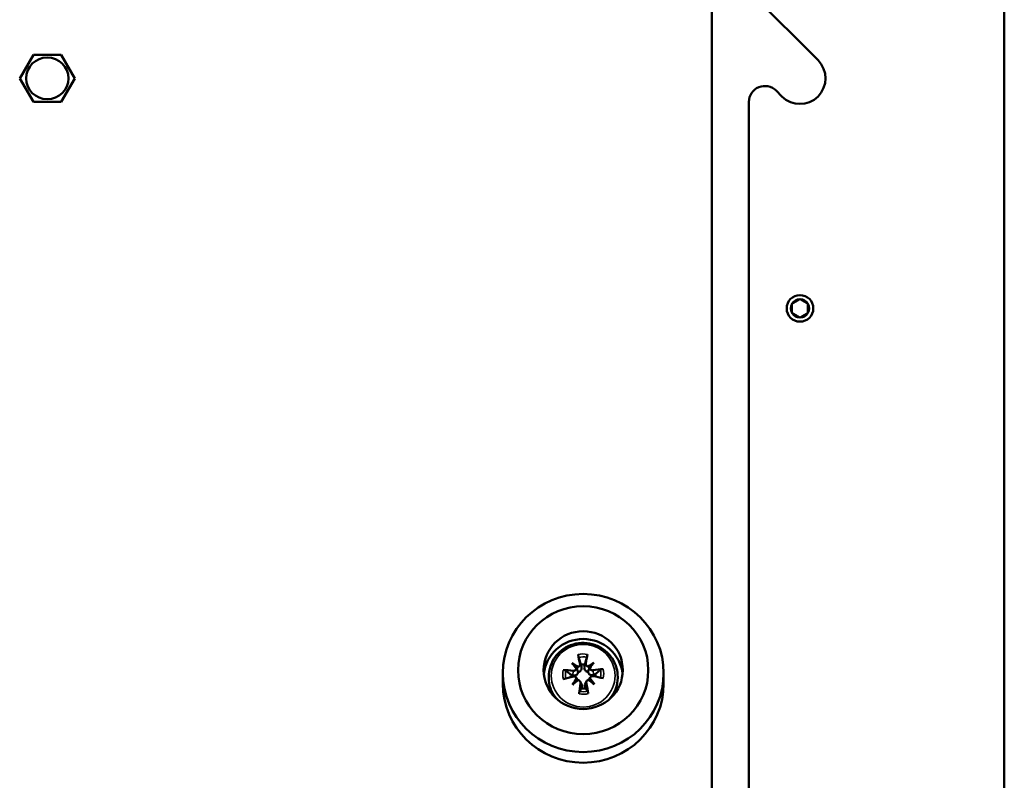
# Model space of a CAD drawing. Header units: inches. Extents: x 23.7 to 69.9, y 6 to 64.2.
# Tile 156 of 158: x 66 to 69.9, y 48.5 to 51.5. Entities that reach past the tile are written whole.
import ezdxf

# ---------------------------------------------------------------- set-up
doc = ezdxf.new("R2010")
doc.units = ezdxf.units.IN
doc.header["$MEASUREMENT"] = 0
doc.layers.add('Visible (ANSI)', color=7, linetype='Continuous', lineweight=50)
doc.layers.add('Visible Narrow (ANSI)', color=7, linetype='Continuous', lineweight=35)

msp = doc.modelspace()

# ---------------------------------------------------------------- linework, layer by layer
at = {"layer": 'Visible (ANSI)'}
for p, q in [((69.8897, 61.8863), (69.8897, 46.6463)), ((68.7447, 61.6047), (68.7447, 47.3526)), ((68.8897, 51.6078), (69.1604, 51.3371)), ((66.0346, 51.2663), (66.0886, 51.3581)), ((66.0886, 51.3581), (66.1966, 51.3581)), ((66.1966, 51.3581), (66.2506, 51.2663)), ((66.0346, 51.2663), (66.0886, 51.1745)), ((66.2506, 51.2663), (66.1966, 51.1745)), ((69.0189, 51.1956), (68.9964, 51.2182)), ((66.1966, 51.1745), (66.0886, 51.1745)), ((68.8897, 46.0063), (68.8897, 51.174)), ((68.1968, 48.9779), (68.216, 48.9572)), ((68.2829, 48.9798), (68.2646, 48.9583)), ((67.9259, 48.8975), (67.9259, 48.9393)), ((68.1059, 48.9241), (68.1059, 48.9203)), ((68.2142, 48.9204), (68.2191, 48.9108)), ((68.2685, 48.9221), (68.2634, 48.912)), ((68.3759, 48.9241), (68.3759, 48.9203)), ((68.5559, 48.8975), (68.5559, 48.9393)), ((68.1989, 48.8934), (68.2171, 48.9095)), ((68.2292, 48.9063), (68.2349, 48.8953)), ((68.2542, 48.9073), (68.2485, 48.8963)), ((68.2849, 48.8954), (68.2657, 48.9106))]:
    msp.add_line(p, q, dxfattribs=at)
msp.add_circle((69.0897, 50.3663), 0.052, dxfattribs=at)
for centre, radius, start, end in [((69.0897, 51.2663), 0.1, 225, 45), ((68.9522, 51.174), 0.0625, 45, 180), ((69.0897, 50.3663), 0.0361, 90, 150), ((69.0897, 50.3663), 0.0361, 30, 90), ((69.0897, 50.3663), 0.0361, 150, 210), ((69.0897, 50.3663), 0.0361, 210, 270), ((69.0897, 50.3663), 0.0361, 270, 330), ((69.0897, 50.3663), 0.0361, 330, 30)]:
    msp.add_arc(centre, radius, start, end, dxfattribs=at)
for centre, major_axis in [((66.1426, 51.2663), (0.083, 0)), ((68.2409, 48.9393), (0.315, 0)), ((68.2409, 48.9506), (-0.255, 0)), ((68.2409, 48.9506), (-0.155, 0))]:
    msp.add_ellipse(centre, major_axis=major_axis, ratio=0.981793, dxfattribs=at)
for centre, major_axis, ratio, start_param, end_param in [((68.2409, 48.9203), (0.155, 0), 0.981793, 0.100025, 3.041568), ((68.252, 48.908), (0.0412, -0.1702), 0.043346, 4.049526, 4.293691), ((68.2296, 48.9075), (0.0333, 0.1719), 0.052017, 5.132979, 5.377144), ((68.2579, 48.9206), (-0.116, 0.1297), 0.048065, 1.07098, 1.23923), ((68.2269, 48.8887), (0.1334, -0.1117), 0.317501, 1.882256, 2.050506), ((68.2151, 48.9725), (-0.0046, -0.018), 0.407309, 0.66491, 1.137525), ((68.2409, 48.926), (0.0478, 0), 0.981793, 1.433357, 1.75501), ((68.2556, 48.8894), (0.1278, 0.118), 0.311932, 1.084059, 1.252309), ((68.2651, 48.9737), (-0.0049, 0.0178), 0.405137, 2.016842, 2.489457), ((68.2733, 48.966), (0.00887, 0.00755), 0.179532, 3.22899, 3.701605), ((68.2232, 48.9198), (-0.1099, -0.1349), 0.054812, 1.908139, 2.076389), ((68.2409, 48.9203), (-0.135, 0), 0.981793, 0, 0.617851), ((68.2388, 48.8945), (-0.1722, 0.0321), 0.2718, 4.979677, 5.223841), ((68.2383, 48.9164), (0.1707, 0.0391), 0.09889, 1.760473, 2.004638), ((68.2409, 48.926), (-0.0478, 0), 0.981793, 6.145746, 6.341066), ((68.2072, 48.9645), (-0.00884, 0.00718), 0.164667, 2.608107, 3.080722), ((68.2434, 48.8946), (-0.1704, -0.0404), 0.270028, 4.191908, 4.436072), ((68.2429, 48.9165), (0.1723, -0.0311), 0.100662, 1.128207, 1.372372), ((68.2409, 48.926), (0.0478, 0), 0.981793, 6.274709, 6.467399), ((68.2409, 48.9203), (0.135, 0), 0.981793, 5.665334, 6.283185), ((68.2409, 48.8975), (0.315, 0), 0.981793, 3.141593, 6.283185), ((68.2586, 48.8924), (0.1026, 0.1405), 0.286161, 1.601634, 1.769884), ((68.2261, 48.9228), (-0.133, -0.1122), 0.029041, 1.339959, 1.50821), ((68.2084, 48.9154), (0.006, -0.0169), 0.394434, 1.078068, 1.550683), ((68.2167, 48.9077), (-0.00871, -0.00605), 0.114699, 4.105732, 4.578346), ((68.2521, 48.9035), (-0.0277, -0.1729), 0.119121, 4.755258, 4.999423), ((68.2298, 48.903), (-0.0356, 0.1715), 0.127792, 4.423737, 4.667902), ((68.2666, 48.9088), (0.00866, -0.00568), 0.097165, 1.73654, 2.209155), ((68.2548, 48.9235), (-0.138, 0.106), 0.023472, 1.640305, 1.808556), ((68.2745, 48.9169), (0.0057, 0.0172), 0.397347, 1.60426, 2.076875), ((68.2238, 48.8916), (0.1091, -0.1355), 0.292909, 1.36606, 1.53431), ((68.2409, 48.926), (-0.0478, 0), 0.981793, 1.433357, 1.75501)]:
    msp.add_ellipse(centre, major_axis=major_axis, ratio=ratio, start_param=start_param, end_param=end_param, dxfattribs=at)
for points, weights in [([(69.0897, 50.4024), (69.074, 50.3934), (69.0584, 50.3844)], [2.01272135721, 2.32409043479, 2.01272135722]), ([(69.1209, 50.3844), (69.1053, 50.3934), (69.0897, 50.4024)], [2.01272135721, 2.32409043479, 2.01272135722]), ([(69.0584, 50.3844), (69.0584, 50.3663), (69.0584, 50.3483)], [2.01272135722, 2.32409043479, 2.01272135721]), ([(69.0584, 50.3483), (69.074, 50.3393), (69.0897, 50.3303)], [2.01272135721, 2.32409043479, 2.01272135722]), ([(69.0897, 50.3303), (69.1053, 50.3393), (69.1209, 50.3483)], [2.01272135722, 2.32409043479, 2.01272135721]), ([(69.1209, 50.3663), (69.1209, 50.3747), (69.1209, 50.3844)], [2.16840589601, 2.16840589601, 2.01272135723]), ([(69.1209, 50.3483), (69.1209, 50.358), (69.1209, 50.3663)], [2.01272135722, 2.16840589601, 2.16840589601]), ([(68.2235, 49.0004), (68.2286, 48.9837), (68.2321, 48.9722)], [1.00449899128, 1.01934058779, 1]), ([(68.2474, 48.9725), (68.2505, 48.9842), (68.255, 49.0011)], [1, 1.01934058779, 1.00449899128]), ([(68.2321, 48.9722), (68.2332, 48.9679), (68.2341, 48.9644)], [1, 1.0835991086, 1.1658637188]), ([(68.2457, 48.9646), (68.2465, 48.9682), (68.2474, 48.9725)], [1.16586371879, 1.0835991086, 1]), ([(68.1935, 48.9325), (68.185, 48.9389), (68.1728, 48.9482)], [1, 1.01934058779, 1.00449899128]), ([(68.2008, 48.9301), (68.1974, 48.9312), (68.1935, 48.9325)], [1.16586371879, 1.0835991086, 1]), ([(68.2879, 48.9346), (68.284, 48.9332), (68.2807, 48.9319)], [1, 1.0835991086, 1.1658637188]), ([(68.3082, 48.9513), (68.2962, 48.9414), (68.2879, 48.9346)], [1.00449899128, 1.01934058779, 1]), ([(68.236, 48.8859), (68.2352, 48.883), (68.2343, 48.8795)], [1.16586371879, 1.0835991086, 1]), ([(68.2496, 48.8799), (68.2485, 48.8833), (68.2476, 48.8862)], [1, 1.0835991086, 1.1658637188]), ([(68.2343, 48.8795), (68.2312, 48.8746), (68.2267, 48.8675)], [1, 1.01934058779, 1.00449899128]), ([(68.2582, 48.8682), (68.2531, 48.8751), (68.2496, 48.8799)], [1.00449899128, 1.01934058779, 1])]:
    msp.add_rational_spline(points, weights, degree=2, dxfattribs=at)
for points, knots in [([(68.1059, 48.9241), (68.1059, 48.9382), (68.1082, 48.9524), (68.1172, 48.9793), (68.1238, 48.992), (68.1409, 49.0148), (68.1513, 49.0248), (68.1749, 49.0411), (68.188, 49.0474), (68.2155, 49.0557), (68.23, 49.0576), (68.2589, 49.0568), (68.2733, 49.0542), (68.3005, 49.0444), (68.3132, 49.0374), (68.3359, 49.0197), (68.3458, 49.0091), (68.3616, 48.9853), (68.3676, 48.9722), (68.3743, 48.9473), (68.3759, 48.9357), (68.3759, 48.9241)], [1.594184, 1.594184, 1.594184, 1.594184, 1.9115, 1.9115, 2.229365, 2.229365, 2.54863, 2.54863, 2.869555, 2.869555, 3.191747, 3.191747, 3.514357, 3.514357, 3.836387, 3.836387, 4.157038, 4.157038, 4.476016, 4.476016, 4.735776, 4.735776, 4.735776, 4.735776]), ([(68.2235, 49.0004), (68.2234, 49.0009), (68.2232, 49.0016), (68.2228, 49.003), (68.2225, 49.004), (68.2221, 49.0059), (68.2218, 49.0071), (68.2213, 49.009), (68.2211, 49.01), (68.2209, 49.011), (68.2209, 49.0112), (68.2208, 49.0114)], [0.06923482, 0.06923482, 0.06923482, 0.06923482, 0.07540302, 0.07540302, 0.08292281, 0.08292281, 0.09043933, 0.09043933, 0.09795983, 0.09795983, 0.09960254, 0.09960254, 0.09960254, 0.09960254]), ([(68.2572, 49.0122), (68.2572, 49.012), (68.2572, 49.0119), (68.257, 49.0109), (68.2568, 49.0098), (68.2565, 49.0079), (68.2563, 49.0067), (68.2559, 49.0048), (68.2556, 49.0037), (68.2553, 49.0023), (68.2551, 49.0016), (68.255, 49.0011)], [0.02101319, 0.02101319, 0.02101319, 0.02101319, 0.0226559, 0.0226559, 0.0301764, 0.0301764, 0.03769292, 0.03769292, 0.04521271, 0.04521271, 0.05138091, 0.05138091, 0.05138091, 0.05138091]), ([(68.2285, 48.9756), (68.2288, 48.9744), (68.2288, 48.973), (68.2283, 48.9703), (68.2277, 48.969), (68.2263, 48.9669), (68.2253, 48.9659), (68.223, 48.9643), (68.2217, 48.9637), (68.2202, 48.9633), (68.22, 48.9633), (68.2198, 48.9633)], [0, 0, 0, 0, 0.01045493, 0.01045493, 0.02090987, 0.02090987, 0.03102207, 0.03102207, 0.04113427, 0.04113427, 0.04253967, 0.04253967, 0.04253967, 0.04253967]), ([(68.2341, 48.9644), (68.2343, 48.9637), (68.2344, 48.9631), (68.2347, 48.9609), (68.2348, 48.959), (68.2343, 48.9554), (68.2339, 48.9536), (68.2326, 48.9507), (68.2317, 48.9493), (68.2297, 48.9468), (68.2285, 48.9458), (68.2259, 48.9442), (68.2245, 48.9436), (68.2222, 48.9431), (68.2214, 48.943), (68.2207, 48.9429)], [0.16433212, 0.16433212, 0.16433212, 0.16433212, 0.16931005, 0.16931005, 0.18270494, 0.18270494, 0.19609984, 0.19609984, 0.20753663, 0.20753663, 0.21897342, 0.21897342, 0.23041022, 0.23041022, 0.23610395, 0.23610395, 0.23610395, 0.23610395]), ([(68.2601, 48.9438), (68.2593, 48.9438), (68.2586, 48.9439), (68.2563, 48.9443), (68.2548, 48.9448), (68.2522, 48.9463), (68.2509, 48.9473), (68.2488, 48.9497), (68.2479, 48.951), (68.2465, 48.9539), (68.2459, 48.9557), (68.2453, 48.9593), (68.2453, 48.9611), (68.2454, 48.9628), (68.2455, 48.9634), (68.2456, 48.964), (68.2457, 48.9646)], [-0.0667939, -0.0667939, -0.0667939, -0.0667939, -0.06110017, -0.06110017, -0.04966337, -0.04966337, -0.03822658, -0.03822658, -0.02678979, -0.02678979, -0.01339489, -0.01339489, 0, 0, 0, 0.00497793, 0.00497793, 0.00497793, 0.00497793]), ([(68.2607, 48.9642), (68.2598, 48.9643), (68.259, 48.9646), (68.2568, 48.9654), (68.2556, 48.9662), (68.2537, 48.9679), (68.2528, 48.969), (68.2517, 48.9715), (68.2514, 48.9728), (68.2513, 48.9747), (68.2513, 48.9754), (68.2514, 48.9761)], [0.0248402, 0.0248402, 0.0248402, 0.0248402, 0.03112088, 0.03112088, 0.04123101, 0.04123101, 0.05146301, 0.05146301, 0.06169501, 0.06169501, 0.06732723, 0.06732723, 0.06732723, 0.06732723]), ([(68.2794, 48.9499), (68.2781, 48.9497), (68.2766, 48.9497), (68.2738, 48.9504), (68.2724, 48.9509), (68.2702, 48.9524), (68.2691, 48.9534), (68.2675, 48.9557), (68.2669, 48.957), (68.2666, 48.9584), (68.2665, 48.9586), (68.2665, 48.9587)], [0, 0, 0, 0, 0.01045493, 0.01045493, 0.02090987, 0.02090987, 0.03102207, 0.03102207, 0.04113427, 0.04113427, 0.04253967, 0.04253967, 0.04253967, 0.04253967]), ([(68.1622, 48.9511), (68.1624, 48.9511), (68.1626, 48.951), (68.1637, 48.951), (68.1648, 48.9508), (68.1668, 48.9505), (68.1679, 48.9502), (68.1697, 48.9497), (68.1707, 48.9494), (68.1719, 48.9488), (68.1724, 48.9485), (68.1728, 48.9482)], [0.02101319, 0.02101319, 0.02101319, 0.02101319, 0.0226559, 0.0226559, 0.0301764, 0.0301764, 0.03769292, 0.03769292, 0.04521271, 0.04521271, 0.05138091, 0.05138091, 0.05138091, 0.05138091]), ([(68.2207, 48.9429), (68.2206, 48.9421), (68.2205, 48.9413), (68.22, 48.939), (68.2194, 48.9375), (68.2179, 48.9349), (68.2169, 48.9337), (68.2147, 48.9317), (68.2134, 48.9309), (68.2107, 48.9298), (68.2091, 48.9294), (68.2057, 48.9291), (68.204, 48.9293), (68.2025, 48.9296), (68.2019, 48.9297), (68.2014, 48.9299), (68.2008, 48.9301)], [-0.0667939, -0.0667939, -0.0667939, -0.0667939, -0.06110017, -0.06110017, -0.04966337, -0.04966337, -0.03822658, -0.03822658, -0.02678979, -0.02678979, -0.01339489, -0.01339489, 0, 0, 0, 0.00497793, 0.00497793, 0.00497793, 0.00497793]), ([(68.2142, 48.9575), (68.2141, 48.9567), (68.2139, 48.9559), (68.2131, 48.9538), (68.2123, 48.9526), (68.2105, 48.9507), (68.2093, 48.9498), (68.2067, 48.9486), (68.2053, 48.9482), (68.2033, 48.9481), (68.2025, 48.9481), (68.2018, 48.9481)], [0.0248402, 0.0248402, 0.0248402, 0.0248402, 0.03112088, 0.03112088, 0.04123101, 0.04123101, 0.05146301, 0.05146301, 0.06169501, 0.06169501, 0.06732723, 0.06732723, 0.06732723, 0.06732723]), ([(68.2023, 48.9256), (68.2036, 48.926), (68.2051, 48.9261), (68.2079, 48.9256), (68.2093, 48.9251), (68.2115, 48.9238), (68.2126, 48.9228), (68.2142, 48.9206), (68.2148, 48.9193), (68.2151, 48.9178), (68.2152, 48.9176), (68.2152, 48.9174)], [0, 0, 0, 0, 0.01045493, 0.01045493, 0.02090987, 0.02090987, 0.03102207, 0.03102207, 0.04113427, 0.04113427, 0.04253967, 0.04253967, 0.04253967, 0.04253967]), ([(68.216, 48.9572), (68.2163, 48.9564), (68.2165, 48.9557), (68.2183, 48.9509), (68.2195, 48.9469), (68.2207, 48.9429)], [-2.498926, -2.498926, -2.498926, -2.498926, -2.4808221, -2.4808221, -2.3676082, -2.3676082, -2.3676082, -2.3676082]), ([(68.2646, 48.9583), (68.2643, 48.9576), (68.2641, 48.9568), (68.2624, 48.9519), (68.2612, 48.9478), (68.2601, 48.9438)], [-2.498926, -2.498926, -2.498926, -2.498926, -2.4808221, -2.4808221, -2.3676082, -2.3676082, -2.3676082, -2.3676082]), ([(68.2807, 48.9319), (68.2801, 48.9317), (68.2795, 48.9315), (68.2774, 48.931), (68.2757, 48.9307), (68.2724, 48.9308), (68.2707, 48.9312), (68.268, 48.9322), (68.2667, 48.9329), (68.2643, 48.9348), (68.2632, 48.9359), (68.2616, 48.9384), (68.261, 48.9399), (68.2603, 48.9422), (68.2602, 48.943), (68.2601, 48.9438)], [0.16433212, 0.16433212, 0.16433212, 0.16433212, 0.16931005, 0.16931005, 0.18270494, 0.18270494, 0.19609984, 0.19609984, 0.20753663, 0.20753663, 0.21897342, 0.21897342, 0.23041022, 0.23041022, 0.23610395, 0.23610395, 0.23610395, 0.23610395]), ([(68.2675, 48.9186), (68.2676, 48.9195), (68.2678, 48.9203), (68.2686, 48.9224), (68.2694, 48.9236), (68.2713, 48.9255), (68.2724, 48.9263), (68.275, 48.9274), (68.2764, 48.9276), (68.2784, 48.9276), (68.2792, 48.9276), (68.2799, 48.9274)], [0.0248402, 0.0248402, 0.0248402, 0.0248402, 0.03112088, 0.03112088, 0.04123101, 0.04123101, 0.05146301, 0.05146301, 0.06169501, 0.06169501, 0.06732723, 0.06732723, 0.06732723, 0.06732723]), ([(68.3082, 48.9513), (68.3085, 48.9516), (68.3091, 48.9519), (68.3103, 48.9526), (68.3112, 48.953), (68.313, 48.9536), (68.3141, 48.9539), (68.316, 48.9543), (68.3172, 48.9545), (68.3183, 48.9546), (68.3185, 48.9546), (68.3187, 48.9547)], [0.06923482, 0.06923482, 0.06923482, 0.06923482, 0.07540302, 0.07540302, 0.08292281, 0.08292281, 0.09043933, 0.09043933, 0.09795983, 0.09795983, 0.09960254, 0.09960254, 0.09960254, 0.09960254]), ([(68.221, 48.912), (68.2219, 48.9119), (68.2227, 48.9117), (68.2249, 48.9108), (68.2261, 48.9101), (68.228, 48.9082), (68.2289, 48.9071), (68.23, 48.9045), (68.2304, 48.903), (68.2305, 48.901), (68.2304, 48.9002), (68.2303, 48.8994)], [0.0248402, 0.0248402, 0.0248402, 0.0248402, 0.03112088, 0.03112088, 0.04123101, 0.04123101, 0.05146301, 0.05146301, 0.06169501, 0.06169501, 0.06732723, 0.06732723, 0.06732723, 0.06732723]), ([(68.2349, 48.8953), (68.2354, 48.8942), (68.2359, 48.893), (68.2364, 48.8903), (68.2365, 48.8888), (68.2363, 48.8874), (68.2362, 48.8869), (68.2361, 48.8864), (68.236, 48.8859)], [-0.02446003, -0.02446003, -0.02446003, -0.02446003, -0.01339489, -0.01339489, 0, 0, 0, 0.00497793, 0.00497793, 0.00497793, 0.00497793]), ([(68.2476, 48.8862), (68.2475, 48.8867), (68.2473, 48.8872), (68.247, 48.889), (68.2469, 48.8905), (68.2474, 48.8935), (68.2479, 48.895), (68.2485, 48.8963)], [0.16433212, 0.16433212, 0.16433212, 0.16433212, 0.16931005, 0.16931005, 0.18270494, 0.18270494, 0.19593292, 0.19593292, 0.19593292, 0.19593292]), ([(68.2532, 48.9), (68.253, 48.9013), (68.2529, 48.9028), (68.2534, 48.9056), (68.254, 48.907), (68.2554, 48.9093), (68.2564, 48.9103), (68.2587, 48.9119), (68.2601, 48.9125), (68.2615, 48.9128), (68.2617, 48.9129), (68.2619, 48.9129)], [0, 0, 0, 0, 0.01039186, 0.01039186, 0.02078372, 0.02078372, 0.03095899, 0.03095899, 0.04113425, 0.04113425, 0.04253966, 0.04253966, 0.04253966, 0.04253966]), ([(68.2245, 48.8578), (68.2245, 48.858), (68.2245, 48.8582), (68.2247, 48.8594), (68.2249, 48.8605), (68.2252, 48.8624), (68.2255, 48.8635), (68.2258, 48.8651), (68.2261, 48.8659), (68.2264, 48.8669), (68.2266, 48.8673), (68.2267, 48.8675)], [0.02101319, 0.02101319, 0.02101319, 0.02101319, 0.0226559, 0.0226559, 0.0301764, 0.0301764, 0.03769292, 0.03769292, 0.04521271, 0.04521271, 0.05138091, 0.05138091, 0.05138091, 0.05138091]), ([(68.2582, 48.8682), (68.2583, 48.868), (68.2585, 48.8676), (68.2589, 48.8667), (68.2592, 48.8659), (68.2597, 48.8643), (68.2599, 48.8632), (68.2604, 48.8613), (68.2606, 48.8602), (68.2608, 48.859), (68.2609, 48.8588), (68.2609, 48.8586)], [0.06923482, 0.06923482, 0.06923482, 0.06923482, 0.07540302, 0.07540302, 0.08292281, 0.08292281, 0.09043933, 0.09043933, 0.09795983, 0.09795983, 0.09960254, 0.09960254, 0.09960254, 0.09960254])]:
    msp.add_open_spline(points, degree=3, knots=knots, dxfattribs=at)
at = {"layer": 'Visible Narrow (ANSI)'}
for p, q in [((68.2285, 48.9756), (68.2341, 48.9644)), ((68.2514, 48.9761), (68.2457, 48.9646)), ((68.2018, 48.9481), (68.2008, 48.9301)), ((68.2794, 48.9499), (68.2807, 48.9319)), ((68.2303, 48.8994), (68.236, 48.8859)), ((68.2532, 48.9), (68.2476, 48.8862))]:
    msp.add_line(p, q, dxfattribs=at)
msp.add_ellipse((68.2409, 48.9288), major_axis=(-0.1249, 0), ratio=0.981793, dxfattribs=at)
for centre, major_axis, start_param, end_param in [((68.2409, 48.935), (-0.0803, 0), 4.507112, 4.964441), ((68.2409, 48.9343), (0.0695, 0), 1.365771, 1.822596), ((68.2409, 48.9241), (-0.135, 0), 0, 0.76664), ((68.2409, 48.935), (-0.0803, 0), 6.077908, 6.535237), ((68.2409, 48.9343), (-0.0695, 0), 6.07816, 6.52265), ((68.2409, 48.9343), (0.0695, 0), 6.090764, 6.534985), ((68.2409, 48.935), (0.0803, 0), 6.077908, 6.535237), ((68.2409, 48.9241), (0.135, 0), 5.516546, 6.283185), ((68.2409, 48.935), (0.0803, 0), 4.507112, 4.964441), ((68.2409, 48.9343), (-0.0695, 0), 1.365771, 1.822596)]:
    msp.add_ellipse(centre, major_axis=major_axis, ratio=0.981793, start_param=start_param, end_param=end_param, dxfattribs=at)

doc.saveas('drawing.dxf')
